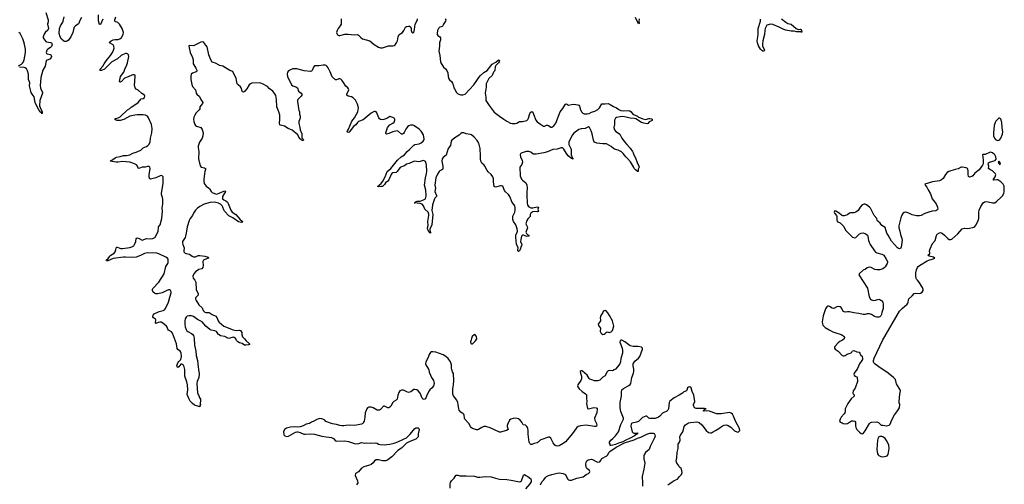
# Model space of a CAD drawing. Header units: inches. Extents: x 1552086 to 1694788, y 812325 to 917226.
# Tile 77 of 109: x 1636183 to 1655034, y 877803 to 886695. Entities that reach past the tile are written whole.
import ezdxf

# ---------------------------------------------------------------- set-up
doc = ezdxf.new("R2010")
doc.units = ezdxf.units.IN
doc.header["$MEASUREMENT"] = 0
for name, color, linetype in [('B6837', 7, 'Continuous'), ('B6838', 7, 'Continuous'), ('B6847', 7, 'Continuous'), ('B6848', 7, 'Continuous'), ('B6857', 7, 'Continuous'), ('B6858', 7, 'Continuous')]:
    doc.layers.add(name, color=color, linetype=linetype)

msp = doc.modelspace()

# ---------------------------------------------------------------- linework, layer by layer
at = {"layer": 'B6837', "color": 6, "elevation": 900}
msp.add_lwpolyline([(1639608, 880000), (1639622, 879918), (1639611, 879850), (1639578, 879770), (1639575, 879730), (1639590, 879550), (1639618, 879490), (1639620, 879470), (1639644, 879430), (1639648, 879410), (1639639, 879350), (1639642, 879330), (1639635, 879310), (1639634, 879290), (1639630, 879289), (1639530, 879321), (1639490, 879347), (1639450, 879394), (1639430, 879430), (1639390, 879525), (1639400, 879610), (1639397, 879710), (1639384, 879764), (1639344, 879870), (1639346, 879990), (1639344, 880000)], dxfattribs=at)
at = {"layer": 'B6838', "color": 6, "elevation": 900}
for points in [[(1636683, 886830), (1636727, 886690), (1636726, 886654), (1636717, 886610), (1636733, 886530), (1636730, 886510), (1636723, 886497), (1636672, 886450), (1636650, 886421), (1636634, 886370), (1636635, 886350), (1636646, 886326), (1636681, 886281), (1636694, 886274), (1636770, 886262), (1636794, 886250), (1636804, 886230), (1636790, 886183), (1636774, 886166), (1636720, 886130), (1636704, 886110), (1636693, 886070), (1636698, 886050), (1636710, 886042), (1636768, 886028), (1636780, 886020), (1636789, 886010), (1636793, 885993), (1636789, 885970), (1636760, 885940), (1636710, 885922), (1636691, 885909), (1636682, 885878), (1636674, 885806), (1636629, 885730), (1636585, 885590), (1636578, 885430), (1636581, 885390), (1636593, 885350), (1636617, 885310), (1636617, 885290), (1636566, 885150), (1636564, 885050), (1636574, 885014), (1636613, 884930), (1636616, 884910), (1636610, 884895), (1636598, 884918), (1636590, 884919), (1636550, 884971), (1636510, 885041), (1636480, 885110), (1636462, 885222), (1636420, 885270), (1636404, 885304), (1636372, 885430), (1636377, 885490), (1636353, 885553), (1636352, 885650), (1636335, 885715), (1636312, 885752), (1636291, 885771), (1636270, 885779), (1636180, 885790)], [(1637365, 886735), (1637330, 886670), (1637315, 886625), (1637305, 886610), (1637250, 886577), (1637229, 886551), (1637211, 886510), (1637201, 886450), (1637162, 886370), (1637110, 886297), (1637090, 886282), (1637070, 886275), (1637050, 886276), (1637030, 886284), (1636985, 886325), (1636958, 886370), (1636941, 886430), (1636947, 886530), (1636962, 886578), (1637007, 886650), (1637014, 886670), (1637033, 886750)], [(1637774, 886706), (1637730, 886602), (1637710, 886601), (1637694, 886674), (1637695, 886790)], [(1639344, 880000), (1639333, 880050), (1639311, 880091), (1639290, 880105), (1639270, 880101), (1639230, 880050), (1639210, 880042), (1639200, 880050), (1639194, 880070), (1639196, 880090), (1639213, 880130), (1639230, 880154), (1639268, 880192), (1639279, 880250), (1639275, 880310), (1639269, 880330), (1639254, 880354), (1639210, 880385), (1639200, 880400), (1639187, 880490), (1639110, 880698), (1639090, 880724), (1639034, 880754), (1639020, 880770), (1639006, 880810), (1638993, 880830), (1638925, 880890), (1638890, 880904), (1638867, 880907), (1638837, 880903), (1638790, 880884), (1638786, 880886), (1638789, 880950), (1638781, 880961), (1638743, 880990), (1638731, 881010), (1638731, 881030), (1638737, 881043), (1638757, 881063), (1638855, 881110), (1638930, 881130), (1638955, 881145), (1638974, 881166), (1639030, 881290), (1639055, 881385), (1639084, 881470), (1639084, 881490), (1639073, 881513), (1639050, 881524), (1639030, 881523), (1638990, 881508), (1638910, 881468), (1638828, 881448), (1638790, 881446), (1638762, 881462), (1638741, 881481), (1638723, 881510), (1638724, 881530), (1638734, 881550), (1638849, 881671), (1638952, 881830), (1638981, 881970), (1639018, 882030), (1639025, 882050), (1639028, 882090), (1639024, 882110), (1639010, 882130), (1638982, 882150), (1638850, 882217), (1638810, 882225), (1638629, 882231), (1638570, 882219), (1638497, 882183), (1638410, 882150), (1638330, 882142), (1638210, 882150), (1638170, 882149), (1637976, 882124), (1637870, 882083), (1637850, 882081), (1637843, 882083), (1637841, 882090), (1637877, 882124), (1637909, 882170), (1637930, 882190), (1637990, 882227), (1638009, 882250), (1638023, 882290), (1638029, 882331), (1638040, 882341), (1638050, 882343), (1638119, 882319), (1638150, 882317), (1638290, 882338), (1638330, 882350), (1638366, 882370), (1638383, 882390), (1638404, 882450), (1638410, 882510), (1638430, 882522), (1638470, 882510), (1638530, 882479), (1638610, 882506), (1638690, 882504), (1638731, 882509), (1638770, 882525), (1638782, 882538), (1638837, 882650), (1638838, 882710), (1638843, 882730), (1638873, 882770), (1638906, 882890), (1638919, 883030), (1638909, 883090), (1638921, 883170), (1638922, 883262), (1638920, 883290), (1638898, 883350), (1638896, 883370), (1638928, 883568), (1638933, 883670), (1638928, 883688), (1638920, 883700), (1638910, 883709), (1638890, 883713), (1638870, 883707), (1638791, 883669), (1638690, 883644), (1638672, 883652), (1638664, 883684), (1638664, 883724), (1638681, 883850), (1638675, 883875), (1638663, 883883), (1638630, 883883), (1638588, 883872), (1638530, 883873), (1638465, 883845), (1638450, 883851), (1638438, 883890), (1638417, 883917), (1638393, 883933), (1638330, 883958), (1638290, 883967), (1638150, 883979), (1638070, 883970), (1638029, 883970), (1637915, 883990), (1637950, 884005), (1638014, 884050), (1638038, 884062), (1638110, 884076), (1638170, 884097), (1638230, 884099), (1638290, 884112), (1638350, 884139), (1638410, 884157), (1638502, 884198), (1638550, 884242), (1638610, 884270), (1638639, 884290), (1638658, 884310), (1638679, 884350), (1638687, 884430), (1638714, 884530), (1638722, 884610), (1638704, 884690), (1638650, 884819), (1638629, 884849), (1638590, 884869), (1638550, 884874), (1638435, 884875), (1638389, 884870), (1638290, 884847), (1638176, 884784), (1638105, 884765), (1638050, 884763), (1638030, 884770), (1638001, 884790), (1638016, 884804), (1638070, 884815), (1638110, 884838), (1638250, 884972), (1638290, 884997), (1638318, 885023), (1638370, 885053), (1638449, 885110), (1638510, 885180), (1638550, 885190), (1638570, 885204), (1638577, 885230), (1638570, 885250), (1638522, 885282), (1638450, 885344), (1638410, 885369), (1638392, 885392), (1638383, 885437), (1638397, 885610), (1638391, 885631), (1638378, 885638), (1638350, 885639), (1638330, 885634), (1638260, 885600), (1638190, 885578), (1638130, 885513), (1638110, 885498), (1638101, 885501), (1638096, 885510), (1638113, 885610), (1638174, 885690), (1638195, 885750), (1638234, 885830), (1638247, 885870), (1638274, 885990), (1638266, 886026), (1638250, 886045), (1638230, 886050), (1638210, 886047), (1638150, 886025), (1638126, 886010), (1638053, 885947), (1637950, 885890), (1637912, 885848), (1637804, 885750), (1637750, 885726), (1637730, 885722), (1637718, 885730), (1637724, 885750), (1637776, 885804), (1637798, 885850), (1637839, 885910), (1637922, 886010), (1637961, 886070), (1637980, 886110), (1637989, 886150), (1637988, 886190), (1637970, 886215), (1637905, 886250), (1637907, 886270), (1637934, 886290), (1637970, 886308), (1638010, 886315), (1638070, 886315), (1638103, 886330), (1638130, 886357), (1638162, 886410), (1638168, 886450), (1638145, 886530), (1638092, 886612), (1638063, 886643), (1638050, 886650), (1638017, 886657), (1638007, 886667), (1638006, 886690), (1638025, 886750)], [(1636163, 885810), (1636217, 885843), (1636237, 885863), (1636253, 885887), (1636268, 885930), (1636294, 886070), (1636293, 886133), (1636269, 886250), (1636243, 886330), (1636200, 886420), (1636190, 886433), (1636168, 886448)], [(1640000, 885827), (1639930, 885866), (1639890, 885874), (1639870, 885885), (1639843, 885930), (1639805, 886025), (1639770, 886173), (1639750, 886209), (1639710, 886259), (1639689, 886269), (1639650, 886264), (1639576, 886230), (1639535, 886205), (1639510, 886197), (1639430, 886204), (1639419, 886190), (1639447, 886070), (1639493, 885973), (1639505, 885930), (1639507, 885850), (1639515, 885830), (1639558, 885770), (1639573, 885727), (1639572, 885710), (1639560, 885700), (1639490, 885675), (1639469, 885650), (1639461, 885610), (1639459, 885550), (1639476, 885456), (1639490, 885419), (1639550, 885350), (1639564, 885290), (1639573, 885273), (1639627, 885227), (1639650, 885170), (1639679, 885130), (1639687, 885110), (1639682, 885090), (1639633, 885030), (1639629, 884990), (1639622, 884970), (1639563, 884910), (1639535, 884870), (1639518, 884830), (1639512, 884788), (1639516, 884750), (1639534, 884690), (1639551, 884670), (1639570, 884657), (1639650, 884630), (1639676, 884596), (1639693, 884533), (1639692, 884470), (1639674, 884430), (1639625, 884350), (1639603, 884277), (1639600, 884250), (1639612, 884170), (1639609, 884030), (1639638, 883898), (1639655, 883875), (1639720, 883860), (1639742, 883850), (1639742, 883830), (1639728, 883792), (1639720, 883750), (1639717, 883690), (1639709, 883650), (1639710, 883605), (1639718, 883558), (1639754, 883510), (1639800, 883480), (1639820, 883460), (1639850, 883407), (1639870, 883388), (1639910, 883366), (1639950, 883358), (1639970, 883362), (1640000, 883375)], [(1640000, 883177), (1639990, 883182), (1639910, 883204), (1639830, 883198), (1639718, 883162), (1639630, 883120), (1639588, 883090), (1639551, 883050), (1639512, 882990), (1639493, 882950), (1639445, 882890), (1639427, 882853), (1639388, 882730), (1639372, 882610), (1639359, 882550), (1639350, 882529), (1639310, 882472), (1639303, 882450), (1639302, 882418), (1639306, 882390), (1639329, 882330), (1639325, 882270), (1639328, 882250), (1639350, 882230), (1639370, 882222), (1639435, 882210), (1639484, 882170), (1639510, 882160), (1639550, 882157), (1639598, 882182), (1639630, 882185), (1639730, 882170), (1639793, 882150), (1639799, 882139), (1639801, 882130), (1639730, 882106), (1639700, 882090), (1639689, 882070), (1639698, 881990), (1639689, 881950), (1639670, 881929), (1639610, 881913), (1639550, 881871), (1639515, 881830), (1639497, 881790), (1639504, 881750), (1639534, 881710), (1639553, 881670), (1639560, 881530), (1639603, 881450), (1639597, 881423), (1639550, 881370), (1639548, 881348), (1639559, 881319), (1639616, 881236), (1639679, 881179), (1639699, 881130), (1639730, 881096), (1639750, 881091), (1639810, 881089), (1639870, 881053), (1639940, 881020), (1639957, 880997), (1639982, 880930), (1639996, 880910), (1640000, 880907)], [(1640000, 880664), (1639992, 880670), (1639948, 880728), (1639922, 880742), (1639850, 880755), (1639825, 880765), (1639750, 880829), (1639677, 880910), (1639590, 880955), (1639510, 881016), (1639470, 881028), (1639430, 881029), (1639390, 881019), (1639370, 881003), (1639354, 880970), (1639346, 880930), (1639343, 880870), (1639350, 880818), (1639368, 880768), (1639383, 880743), (1639405, 880725), (1639470, 880690), (1639496, 880670), (1639510, 880650), (1639521, 880601), (1639528, 880468), (1639555, 880350), (1639562, 880270), (1639590, 880170), (1639599, 880050), (1639608, 880000)]]:
    msp.add_lwpolyline(points, dxfattribs=at)
at = {"layer": 'B6847', "color": 6, "elevation": 1000}
for points in [[(1644014, 880000), (1644025, 879950), (1644046, 879890), (1644066, 879846), (1644103, 879790), (1644113, 879767), (1644120, 879730), (1644106, 879690), (1644080, 879650), (1644038, 879610), (1644023, 879590), (1643975, 879510), (1643950, 879437), (1643938, 879430), (1643930, 879427), (1643910, 879434), (1643890, 879452), (1643848, 879548), (1643813, 879593), (1643789, 879610), (1643750, 879620), (1643730, 879619), (1643670, 879570), (1643630, 879562), (1643594, 879574), (1643530, 879608), (1643490, 879606), (1643459, 879590), (1643441, 879559), (1643422, 879510), (1643410, 879430), (1643389, 879411), (1643347, 879390), (1643330, 879370), (1643290, 879300), (1643270, 879278), (1643250, 879265), (1643230, 879267), (1643170, 879301), (1643150, 879299), (1643090, 879236), (1643070, 879224), (1643050, 879221), (1643030, 879225), (1642950, 879266), (1642910, 879278), (1642870, 879282), (1642841, 879270), (1642828, 879250), (1642798, 879170), (1642793, 879090), (1642776, 879010), (1642767, 878990), (1642750, 878970), (1642724, 878956), (1642630, 878932), (1642589, 878929), (1642506, 878934), (1642430, 878930), (1642390, 878922), (1642350, 878923), (1642310, 878930), (1642250, 878950), (1642170, 878958), (1642047, 879007), (1642026, 879030), (1641990, 879052), (1641970, 879059), (1641930, 879061), (1641870, 879043), (1641814, 879010), (1641770, 878994), (1641730, 878970), (1641665, 878955), (1641610, 878924), (1641550, 878904), (1641510, 878898), (1641450, 878904), (1641370, 878898), (1641290, 878876), (1641270, 878865), (1641255, 878850), (1641236, 878810), (1641238, 878758), (1641240, 878750), (1641261, 878730), (1641290, 878720), (1641330, 878723), (1641462, 878798), (1641490, 878806), (1641510, 878806), (1641556, 878796), (1641625, 878765), (1641650, 878760), (1641748, 878772), (1641830, 878766), (1641970, 878726), (1642050, 878710), (1642110, 878708), (1642150, 878696), (1642190, 878677), (1642230, 878634), (1642250, 878626), (1642410, 878634), (1642480, 878620), (1642610, 878581), (1642675, 878585), (1642730, 878604), (1642790, 878593), (1642830, 878594), (1642890, 878588), (1642990, 878595), (1643030, 878588), (1643053, 878573), (1643083, 878563), (1643170, 878560), (1643210, 878568), (1643271, 878571), (1643350, 878591), (1643423, 878617), (1643529, 878670), (1643588, 878692), (1643660, 878760), (1643747, 878870), (1643770, 878884), (1643810, 878887), (1643827, 878870), (1643830, 878850), (1643810, 878770), (1643813, 878730), (1643810, 878710), (1643796, 878690), (1643766, 878670), (1643650, 878624), (1643590, 878590), (1643490, 878493), (1643425, 878450), (1643310, 878331), (1643230, 878271), (1643210, 878260), (1643190, 878255), (1643130, 878250), (1643050, 878270), (1643010, 878270), (1642979, 878250), (1642948, 878212), (1642915, 878185), (1642883, 878170), (1642770, 878136), (1642730, 878111), (1642670, 878042), (1642613, 878007), (1642606, 877970), (1642653, 877870), (1642655, 877830), (1642647, 877810), (1642630, 877791)], [(1647577, 880000), (1647567, 879993), (1647530, 879977), (1647470, 879982), (1647450, 879976), (1647427, 879950), (1647390, 879881), (1647350, 879853), (1647290, 879798), (1647250, 879782), (1647230, 879781), (1647190, 879784), (1647154, 879794), (1647098, 879818), (1647088, 879828), (1647047, 879890), (1646959, 879970), (1646950, 879976), (1646930, 879977), (1646916, 879964), (1646919, 879930), (1646936, 879876), (1646938, 879822), (1646926, 879790), (1646870, 879710), (1646864, 879690), (1646867, 879670), (1646896, 879630), (1646950, 879581), (1647017, 879537), (1647033, 879513), (1647036, 879490), (1647032, 879450), (1647038, 879390), (1647034, 879350), (1647054, 879254), (1647070, 879245), (1647172, 879272), (1647222, 879270), (1647238, 879258), (1647242, 879250), (1647230, 879170), (1647186, 879070), (1647193, 879033), (1647229, 878970), (1647235, 878930), (1647227, 878913), (1647213, 878907), (1647190, 878907), (1647030, 878934), (1646920, 878920), (1646873, 878907), (1646850, 878890), (1646830, 878866), (1646765, 878775), (1646630, 878619), (1646590, 878584), (1646510, 878540), (1646470, 878535), (1646450, 878541), (1646430, 878554), (1646397, 878597), (1646350, 878687), (1646324, 878704), (1646310, 878704), (1646163, 878657), (1646147, 878650), (1646110, 878610), (1646090, 878600), (1646035, 878585), (1645990, 878565), (1645970, 878568), (1645950, 878583), (1645936, 878610), (1645921, 878761), (1645919, 878830), (1645911, 878870), (1645902, 878890), (1645890, 878912), (1645870, 878932), (1645824, 878944), (1645799, 878990), (1645767, 879030), (1645735, 879055), (1645710, 879063), (1645670, 879066), (1645630, 879061), (1645588, 879050), (1645560, 879030), (1645521, 878950), (1645516, 878930), (1645517, 878910), (1645532, 878850), (1645502, 878830), (1645390, 878798), (1645370, 878802), (1645190, 878882), (1645110, 878909), (1645070, 878907), (1645030, 878890), (1644970, 878850), (1644950, 878843), (1644930, 878844), (1644850, 878870), (1644830, 878882), (1644811, 878910), (1644784, 878970), (1644706, 879050), (1644698, 879070), (1644692, 879130), (1644675, 879150), (1644626, 879186), (1644600, 879220), (1644588, 879250), (1644579, 879330), (1644570, 879367), (1644550, 879414), (1644490, 879499), (1644477, 879530), (1644473, 879630), (1644488, 879710), (1644494, 879790), (1644486, 879926), (1644470, 879958), (1644458, 880000)], [(1648011, 878789), (1648014, 878770), (1647997, 878763), (1647951, 878729), (1647873, 878687), (1647790, 878651), (1647730, 878619), (1647695, 878605), (1647647, 878593), (1647592, 878568), (1647539, 878550), (1647505, 878545), (1647489, 878549), (1647489, 878570), (1647474, 878590), (1647473, 878610), (1647503, 878650), (1647539, 878681), (1647587, 878733), (1647645, 878810), (1647692, 878950), (1647742, 879050), (1647744, 879070), (1647695, 879195), (1647682, 879270), (1647680, 879370), (1647690, 879432), (1647707, 879490), (1647703, 879570), (1647710, 879610), (1647741, 879639), (1647846, 879694), (1647868, 879711), (1647882, 879730), (1647892, 879768), (1647905, 879850), (1647934, 879930), (1647942, 879970), (1647942, 880000)], [(1648595, 877790), (1648630, 877821), (1648676, 877850), (1648710, 877879), (1648777, 877903), (1648813, 877950), (1648856, 877990), (1648867, 878030), (1648855, 878090), (1648845, 878105), (1648814, 878134), (1648795, 878170), (1648762, 878210), (1648750, 878250), (1648764, 878310), (1648768, 878410), (1648792, 878488), (1648788, 878552), (1648792, 878570), (1648814, 878610), (1648826, 878650), (1648822, 878710), (1648837, 878743), (1648880, 878810), (1648894, 878850), (1648906, 878910), (1648930, 878941), (1648990, 878977), (1649025, 878985), (1649150, 878996), (1649189, 878989), (1649240, 878940), (1649328, 878830), (1649370, 878796), (1649410, 878786), (1649430, 878788), (1649450, 878798), (1649504, 878836), (1649570, 878873), (1649637, 878923), (1649670, 878938), (1649710, 878939), (1649750, 878926), (1649795, 878895), (1649868, 878828), (1649913, 878807), (1649936, 878804), (1649960, 878820), (1649969, 878831), (1649965, 878870), (1649885, 879010), (1649849, 879110), (1649830, 879148), (1649806, 879166), (1649770, 879175), (1649610, 879150), (1649533, 879153), (1649471, 879169), (1649390, 879202), (1649331, 879209), (1649285, 879205), (1649268, 879210), (1649300, 879240), (1649326, 879250), (1649295, 879254), (1649135, 879255), (1649104, 879270), (1649085, 879315), (1649084, 879330), (1649106, 879390), (1649087, 879510), (1649058, 879578), (1649036, 879650), (1649010, 879666), (1648990, 879664), (1648967, 879650), (1648955, 879605), (1648947, 879593), (1648898, 879570), (1648870, 879545), (1648810, 879510), (1648710, 879461), (1648630, 879397), (1648618, 879370), (1648604, 879250), (1648590, 879220), (1648570, 879205), (1648490, 879167), (1648439, 879110), (1648410, 879090), (1648370, 879066), (1648350, 879060), (1648250, 879063), (1648225, 879070), (1648190, 879109), (1648170, 879109), (1648110, 879081), (1648030, 879004), (1647990, 878990), (1647910, 878976), (1647898, 878970), (1647888, 878952), (1647886, 878914), (1647910, 878810), (1647928, 878788), (1647944, 878784), (1647996, 878784), (1648011, 878789)], [(1646157, 877790), (1646180, 877850), (1646218, 877890), (1646250, 877935), (1646270, 877952), (1646310, 877970), (1646370, 877989), (1646470, 878014), (1646510, 878020), (1646550, 878019), (1646590, 878010), (1646630, 877993), (1646673, 877910), (1646690, 877891), (1646710, 877882), (1646750, 877885), (1646850, 877920), (1646970, 877948), (1647030, 877991), (1647070, 878011), (1647089, 878030), (1647100, 878050), (1647092, 878070), (1647044, 878104), (1647030, 878130), (1647024, 878190), (1647030, 878230), (1647040, 878250), (1647066, 878270), (1647130, 878282), (1647150, 878276), (1647230, 878234), (1647251, 878229), (1647288, 878232), (1647305, 878250), (1647330, 878299), (1647424, 878350), (1647445, 878370), (1647463, 878410), (1647479, 878430), (1647605, 878515), (1647765, 878595), (1647950, 878656), (1648010, 878686), (1648073, 878707), (1648190, 878760), (1648250, 878779), (1648310, 878783), (1648333, 878773), (1648343, 878750), (1648347, 878727), (1648339, 878690), (1648255, 878530), (1648232, 878470), (1648164, 878410), (1648143, 878377), (1648133, 878347), (1648132, 878290), (1648150, 878210), (1648135, 878090), (1648100, 877950), (1648108, 877828), (1648105, 877770)], [(1648014, 878790), (1648011, 878789)], [(1644427, 877730), (1644422, 877810), (1644430, 877840), (1644450, 877871), (1644502, 877918), (1644523, 877950), (1644530, 877971), (1644542, 877978), (1644570, 877979), (1644610, 877967), (1644650, 877963), (1644710, 877967), (1644730, 877963), (1644890, 877962), (1644950, 877943), (1644990, 877937), (1645110, 877955), (1645210, 877947), (1645290, 877919), (1645370, 877899), (1645510, 877893), (1645590, 877882), (1645750, 877852), (1645770, 877855), (1645789, 877870), (1645830, 877979), (1645850, 877988), (1645872, 877972), (1645913, 877953), (1645967, 877907), (1645976, 877876), (1645973, 877850), (1645950, 877810), (1645866, 877714)]]:
    msp.add_lwpolyline(points, dxfattribs=at)
at = {"layer": 'B6848', "color": 6}
for points, elevation in [([(1648040, 886710), (1648038, 886658), (1648043, 886630), (1648040, 886620), (1648030, 886619), (1647976, 886736)], 900), ([(1644330, 886710), (1644344, 886690), (1644338, 886670), (1644295, 886610), (1644291, 886589), (1644283, 886576), (1644272, 886568), (1644230, 886553), (1644203, 886530), (1644183, 886490), (1644173, 886430), (1644178, 886410), (1644190, 886393), (1644228, 886368), (1644239, 886350), (1644237, 886310), (1644220, 886250), (1644219, 886190), (1644208, 886090), (1644227, 886010), (1644239, 885890), (1644247, 885870), (1644298, 885790), (1644336, 885756), (1644361, 885721), (1644378, 885678), (1644385, 885610), (1644402, 885562), (1644410, 885547), (1644447, 885510), (1644470, 885478), (1644490, 885431), (1644497, 885390), (1644505, 885370), (1644544, 885304), (1644564, 885284), (1644590, 885269), (1644630, 885260), (1644670, 885258), (1644710, 885273), (1644878, 885450), (1644936, 885530), (1644972, 885590), (1645007, 885630), (1645070, 885687), (1645130, 885722), (1645230, 885843), (1645299, 885881), (1645350, 885926), (1645362, 885922), (1645366, 885910), (1645361, 885890), (1645350, 885870), (1645302, 885818), (1645288, 885792), (1645281, 885730), (1645273, 885710), (1645256, 885690), (1645227, 885630), (1645166, 885570), (1645117, 885470), (1645113, 885407), (1645096, 885290), (1645106, 885210), (1645105, 885170), (1645110, 885150), (1645170, 885056), (1645270, 884925), (1645367, 884847), (1645454, 884794), (1645510, 884754), (1645577, 884717), (1645610, 884710), (1645671, 884709), (1645702, 884718), (1645750, 884746), (1645810, 884744), (1645890, 884766), (1645913, 884787), (1645925, 884810), (1645950, 884898), (1645970, 884926), (1645990, 884938), (1646006, 884926), (1646017, 884890), (1646065, 884770), (1646090, 884743), (1646154, 884694), (1646210, 884659), (1646230, 884658), (1646270, 884674), (1646290, 884677), (1646310, 884670), (1646350, 884638), (1646370, 884638), (1646410, 884663), (1646450, 884718), (1646529, 884930), (1646583, 884997), (1646630, 885079), (1646650, 885084), (1646690, 885062), (1646750, 885074), (1646790, 885076), (1646870, 885067), (1646890, 885060), (1646900, 885040), (1646919, 884970), (1646945, 884925), (1646966, 884906), (1646990, 884896), (1647048, 884892), (1647083, 884897), (1647130, 884927), (1647193, 884947), (1647250, 884979), (1647283, 885010), (1647330, 885084), (1647350, 885088), (1647385, 885085), (1647450, 885089), (1647490, 885073), (1647550, 885034), (1647610, 885009), (1647655, 884975), (1647690, 884957), (1647749, 884951), (1647830, 884958), (1647867, 884950), (1647890, 884930), (1647924, 884890), (1648010, 884852), (1648030, 884830), (1648050, 884821), (1648070, 884816), (1648115, 884795), (1648170, 884784), (1648230, 884804), (1648250, 884805), (1648278, 884798), (1648293, 884790), (1648290, 884765), (1648237, 884743), (1648210, 884711), (1648190, 884705), (1648130, 884716), (1648090, 884729), (1647977, 884797), (1647950, 884806), (1647870, 884811), (1647792, 884832), (1647730, 884841), (1647682, 884838), (1647610, 884822), (1647589, 884810), (1647571, 884770), (1647572, 884690), (1647560, 884630), (1647570, 884590), (1647596, 884556), (1647650, 884525), (1647670, 884507), (1647714, 884430), (1647760, 884360), (1647805, 884305), (1647870, 884239), (1647918, 884170), (1647929, 884150), (1647939, 884110), (1647975, 884050), (1648003, 883963), (1648039, 883890), (1648042, 883870), (1648026, 883834), (1648022, 883790), (1648010, 883788), (1648001, 883801), (1647970, 883823), (1647950, 883849), (1647937, 883877), (1647877, 883977), (1647821, 884041), (1647789, 884070), (1647737, 884137), (1647706, 884166), (1647639, 884199), (1647570, 884218), (1647550, 884231), (1647510, 884271), (1647418, 884318), (1647350, 884318), (1647290, 884329), (1647230, 884334), (1647189, 884350), (1647174, 884370), (1647167, 884390), (1647145, 884510), (1647126, 884570), (1647090, 884630), (1647070, 884644), (1647010, 884613), (1646930, 884608), (1646888, 884592), (1646790, 884524), (1646765, 884495), (1646739, 884450), (1646699, 884350), (1646696, 884310), (1646735, 884230), (1646740, 884210), (1646742, 884110), (1646761, 884061), (1646769, 884050), (1646765, 884045), (1646770, 884045), (1646773, 884027), (1646759, 884039), (1646750, 884039), (1646730, 884053), (1646686, 884090), (1646650, 884134), (1646599, 884219), (1646590, 884230), (1646570, 884240), (1646550, 884240), (1646470, 884220), (1646390, 884212), (1646290, 884168), (1646215, 884145), (1646070, 884121), (1646023, 884123), (1646009, 884129), (1645970, 884161), (1645930, 884174), (1645879, 884170), (1645781, 884139), (1645769, 884130), (1645765, 884115), (1645768, 884070), (1645775, 884050), (1645804, 884010), (1645808, 883970), (1645795, 883925), (1645761, 883870), (1645767, 883710), (1645790, 883646), (1645810, 883622), (1645873, 883570), (1645894, 883530), (1645897, 883477), (1645890, 883390), (1645891, 883330), (1645901, 883190), (1645908, 883148), (1645930, 883112), (1645970, 883096), (1646010, 883095), (1646090, 883115), (1646113, 883110), (1646103, 883070), (1646113, 883030), (1646110, 883025), (1646090, 883018), (1646030, 883024), (1646005, 883015), (1645969, 882991), (1645959, 882970), (1645956, 882930), (1645940, 882910), (1645910, 882886), (1645890, 882854), (1645872, 882790), (1645898, 882738), (1645903, 882710), (1645876, 882630), (1645885, 882605), (1645910, 882581), (1645929, 882570), (1645928, 882552), (1645890, 882549), (1645830, 882574), (1645809, 882571), (1645790, 882550), (1645776, 882490), (1645772, 882450), (1645794, 882390), (1645791, 882370), (1645778, 882350), (1645770, 882315), (1645750, 882270), (1645730, 882259), (1645723, 882270), (1645721, 882290), (1645726, 882330), (1645697, 882397), (1645679, 882530), (1645682, 882570), (1645708, 882630), (1645712, 882650), (1645709, 882690), (1645680, 882770), (1645638, 882830), (1645628, 882850), (1645625, 882870), (1645624, 882936), (1645661, 883010), (1645672, 883050), (1645672, 883090), (1645663, 883130), (1645653, 883150), (1645614, 883194), (1645570, 883312), (1645544, 883350), (1645482, 883402), (1645464, 883424), (1645430, 883510), (1645410, 883516), (1645390, 883515), (1645292, 883492), (1645270, 883505), (1645253, 883593), (1645252, 883650), (1645241, 883690), (1645210, 883735), (1645150, 883786), (1645130, 883808), (1645088, 883890), (1645074, 883910), (1645030, 883951), (1645010, 883990), (1645004, 884030), (1645006, 884090), (1644998, 884230), (1644971, 884330), (1644942, 884382), (1644886, 884446), (1644830, 884490), (1644810, 884498), (1644733, 884513), (1644686, 884530), (1644650, 884532), (1644630, 884519), (1644595, 884485), (1644534, 884450), (1644456, 884390), (1644446, 884370), (1644430, 884290), (1644387, 884233), (1644350, 884105), (1644290, 884061), (1644271, 884030), (1644266, 883990), (1644283, 883890), (1644284, 883850), (1644279, 883830), (1644230, 883805), (1644212, 883788), (1644181, 883739), (1644150, 883670), (1644129, 883530), (1644141, 883470), (1644134, 883410), (1644164, 883330), (1644160, 883310), (1644130, 883282), (1644123, 883270), (1644085, 883150), (1644076, 883044), (1644090, 882970), (1644073, 882770), (1644068, 882750), (1644037, 882690), (1644034, 882670), (1644042, 882641), (1644050, 882630), (1644050, 882610), (1644040, 882619), (1644030, 882619), (1644020, 882640), (1644010, 882646), (1644005, 882665), (1643990, 882690), (1643988, 882710), (1644004, 882756), (1643996, 882830), (1644015, 882950), (1644014, 882974), (1644002, 883010), (1643939, 883070), (1643912, 883132), (1643886, 883166), (1643850, 883180), (1643734, 883190), (1643748, 883192), (1643759, 883201), (1643761, 883210), (1643790, 883222), (1643850, 883224), (1643915, 883245), (1643950, 883270), (1643958, 883290), (1643962, 883330), (1643956, 883430), (1643935, 883530), (1643952, 883670), (1643973, 883750), (1643975, 883790), (1643970, 883910), (1643964, 883944), (1643950, 883983), (1643930, 883997), (1643910, 883998), (1643850, 883979), (1643810, 883974), (1643750, 883987), (1643710, 883978), (1643637, 883943), (1643588, 883932), (1643550, 883900), (1643490, 883880), (1643470, 883865), (1643443, 883837), (1643413, 883790), (1643400, 883780), (1643390, 883774), (1643330, 883766), (1643308, 883752), (1643293, 883730), (1643249, 883630), (1643230, 883605), (1643189, 883571), (1643170, 883540), (1643150, 883519), (1643130, 883506), (1643110, 883502), (1643050, 883499), (1643041, 883501), (1643040, 883510), (1643101, 883559), (1643137, 883603), (1643181, 883690), (1643219, 883790), (1643287, 883850), (1643414, 884006), (1643487, 884073), (1643553, 884110), (1643601, 884170), (1643647, 884210), (1643730, 884297), (1643750, 884307), (1643830, 884317), (1643870, 884339), (1643909, 884371), (1643920, 884390), (1643924, 884410), (1643911, 884490), (1643870, 884560), (1643830, 884602), (1643730, 884671), (1643710, 884677), (1643665, 884675), (1643635, 884665), (1643610, 884644), (1643578, 884602), (1643544, 884536), (1643530, 884519), (1643510, 884507), (1643490, 884507), (1643436, 884556), (1643410, 884566), (1643329, 884551), (1643250, 884517), (1643206, 884506), (1643195, 884515), (1643194, 884530), (1643209, 884590), (1643227, 884630), (1643270, 884684), (1643330, 884715), (1643350, 884733), (1643365, 884770), (1643366, 884790), (1643362, 884802), (1643353, 884813), (1643330, 884826), (1643270, 884842), (1643214, 884806), (1643156, 884784), (1643130, 884779), (1643090, 884785), (1643070, 884798), (1643056, 884816), (1643020, 884910), (1643010, 884930), (1642990, 884941), (1642970, 884938), (1642910, 884909), (1642758, 884782), (1642670, 884750), (1642650, 884730), (1642618, 884682), (1642577, 884650), (1642490, 884545), (1642470, 884537), (1642454, 884550), (1642457, 884570), (1642478, 884602), (1642544, 884756), (1642590, 884820), (1642655, 884930), (1642666, 884970), (1642667, 885010), (1642650, 885079), (1642614, 885154), (1642570, 885199), (1642538, 885218), (1642470, 885232), (1642449, 885249), (1642448, 885270), (1642483, 885350), (1642480, 885370), (1642465, 885390), (1642426, 885426), (1642371, 885511), (1642350, 885536), (1642330, 885555), (1642310, 885563), (1642290, 885561), (1642250, 885543), (1642230, 885546), (1642165, 885605), (1642130, 885696), (1642090, 885773), (1642070, 885800), (1642050, 885818), (1642030, 885827), (1641992, 885828), (1641910, 885811), (1641830, 885811), (1641810, 885790), (1641780, 885720), (1641770, 885709), (1641750, 885702), (1641630, 885715), (1641490, 885755), (1641450, 885757), (1641410, 885753), (1641370, 885738), (1641330, 885716), (1641308, 885690), (1641302, 885650), (1641310, 885611), (1641387, 885450), (1641410, 885428), (1641470, 885409), (1641502, 885390), (1641524, 885330), (1641570, 885290), (1641585, 885270), (1641584, 885250), (1641574, 885230), (1641509, 885170), (1641501, 885150), (1641500, 885130), (1641515, 885050), (1641519, 884990), (1641525, 884965), (1641542, 884930), (1641541, 884890), (1641552, 884850), (1641550, 884810), (1641526, 884750), (1641526, 884710), (1641548, 884630), (1641552, 884590), (1641582, 884510), (1641583, 884443), (1641588, 884428), (1641610, 884407), (1641618, 884390), (1641610, 884376), (1641579, 884390), (1641550, 884418), (1641530, 884445), (1641507, 884490), (1641401, 884581), (1641325, 884610), (1641250, 884659), (1641176, 884676), (1641163, 884683), (1641157, 884710), (1641163, 884790), (1641161, 884870), (1641146, 884930), (1641107, 885027), (1641102, 885170), (1641090, 885244), (1641070, 885278), (1641030, 885325), (1640960, 885380), (1640930, 885415), (1640830, 885471), (1640802, 885482), (1640770, 885485), (1640630, 885479), (1640605, 885470), (1640574, 885446), (1640534, 885370), (1640490, 885323), (1640470, 885309), (1640450, 885315), (1640442, 885330), (1640426, 885390), (1640410, 885410), (1640366, 885446), (1640349, 885470), (1640325, 885570), (1640265, 885705), (1640204, 885724), (1640070, 885805), (1640010, 885821), (1640000, 885827)], 900), ([(1642335, 886710), (1642338, 886630), (1642335, 886610), (1642321, 886579), (1642283, 886530), (1642260, 886490), (1642249, 886450), (1642253, 886430), (1642270, 886406), (1642290, 886396), (1642310, 886394), (1642410, 886417), (1642470, 886417), (1642586, 886406), (1642650, 886409), (1642670, 886398), (1642713, 886353), (1642749, 886329), (1642886, 886290), (1642970, 886222), (1643053, 886170), (1643090, 886158), (1643130, 886160), (1643247, 886193), (1643330, 886196), (1643350, 886202), (1643370, 886216), (1643397, 886250), (1643414, 886290), (1643429, 886370), (1643442, 886398), (1643451, 886410), (1643510, 886450), (1643538, 886490), (1643570, 886550), (1643590, 886566), (1643630, 886574), (1643650, 886570), (1643662, 886562), (1643675, 886535), (1643680, 886490), (1643690, 886459), (1643710, 886441), (1643730, 886451), (1643745, 886510), (1643757, 886610), (1643799, 886690), (1643802, 886710)], 900), ([(1640000, 883375), (1640090, 883415), (1640117, 883417), (1640123, 883410), (1640065, 883310), (1640063, 883290), (1640069, 883270), (1640089, 883249), (1640130, 883230), (1640163, 883203), (1640177, 883177), (1640223, 883050), (1640250, 883012), (1640320, 882970), (1640396, 882876), (1640446, 882830), (1640444, 882816), (1640430, 882816), (1640370, 882829), (1640262, 882902), (1640190, 882941), (1640105, 883030), (1640090, 883055), (1640073, 883110), (1640061, 883130), (1640025, 883165), (1640000, 883177)], 900), ([(1640000, 880907), (1640089, 880830), (1640270, 880759), (1640330, 880747), (1640390, 880752), (1640410, 880750), (1640425, 880730), (1640433, 880710), (1640433, 880670), (1640450, 880628), (1640470, 880604), (1640490, 880590), (1640519, 880550), (1640585, 880490), (1640580, 880480), (1640566, 880474), (1640510, 880465), (1640490, 880468), (1640441, 880501), (1640390, 880514), (1640357, 880530), (1640338, 880550), (1640312, 880592), (1640290, 880616), (1640270, 880619), (1640190, 880597), (1640170, 880602), (1640112, 880632), (1640030, 880643), (1640000, 880664)], 900), ([(1647942, 880000), (1647942, 880010), (1647925, 880070), (1647931, 880110), (1647963, 880157), (1648030, 880218), (1648053, 880247), (1648105, 880390), (1648106, 880410), (1648088, 880430), (1648018, 880442), (1647930, 880438), (1647870, 880456), (1647770, 880529), (1647710, 880564), (1647697, 880563), (1647690, 880562), (1647681, 880550), (1647674, 880526), (1647683, 880490), (1647717, 880410), (1647726, 880366), (1647726, 880310), (1647693, 880210), (1647685, 880150), (1647671, 880109), (1647630, 880050), (1647590, 880010), (1647577, 880000)], 1000), ([(1644458, 880000), (1644450, 880029), (1644448, 880090), (1644428, 880148), (1644384, 880210), (1644341, 880250), (1644290, 880283), (1644150, 880330), (1644090, 880340), (1644070, 880338), (1644050, 880326), (1644023, 880290), (1644002, 880230), (1643961, 880150), (1643952, 880110), (1643960, 880090), (1644012, 880010), (1644014, 880000)], 1000)]:
    msp.add_lwpolyline(points, dxfattribs=dict(at, elevation=elevation))
at = {"layer": 'B6848', "color": 6, "elevation": 1000}
for points in [[(1647390, 881132), (1647370, 881125), (1647355, 881110), (1647347, 881090), (1647307, 881033), (1647299, 880990), (1647305, 880950), (1647302, 880930), (1647256, 880870), (1647263, 880843), (1647300, 880790), (1647299, 880730), (1647310, 880701), (1647330, 880682), (1647350, 880673), (1647370, 880675), (1647390, 880688), (1647410, 880711), (1647430, 880721), (1647470, 880710), (1647490, 880712), (1647510, 880720), (1647532, 880748), (1647557, 880830), (1647554, 880854), (1647531, 880930), (1647477, 881037), (1647445, 881085), (1647410, 881121)], [(1644890, 880669), (1644848, 880630), (1644830, 880594), (1644824, 880570), (1644817, 880530), (1644821, 880501), (1644830, 880491), (1644850, 880491), (1644909, 880550), (1644932, 880590), (1644929, 880630), (1644910, 880659)]]:
    msp.add_lwpolyline(points, close=True, dxfattribs=at)
at = {"layer": 'B6857', "color": 6, "elevation": 1000}
msp.add_lwpolyline([(1652211, 880000), (1652158, 879930), (1652153, 879910), (1652158, 879890), (1652170, 879871), (1652210, 879861), (1652215, 879856), (1652223, 879770), (1652177, 879643), (1652142, 879590), (1652135, 879550), (1652137, 879537), (1652156, 879516), (1652156, 879490), (1652099, 879441), (1652036, 879350), (1651987, 879250), (1651985, 879190), (1651979, 879170), (1651968, 879150), (1651910, 879089), (1651891, 879050), (1651881, 879010), (1651894, 878994), (1651930, 878979), (1651947, 878967), (1651990, 878961), (1652030, 878970), (1652110, 879020), (1652141, 879021), (1652170, 879012), (1652182, 878990), (1652183, 878930), (1652190, 878891), (1652210, 878853), (1652260, 878800), (1652290, 878776), (1652310, 878772), (1652330, 878778), (1652370, 878826), (1652450, 878966), (1652470, 878986), (1652490, 878993), (1652590, 879002), (1652627, 878987), (1652670, 878941), (1652678, 878938), (1652710, 878937), (1652784, 878924), (1652830, 878933), (1652850, 878955), (1652883, 879037), (1652930, 879131), (1652978, 879190), (1653026, 879270), (1653032, 879328), (1653023, 879363), (1653022, 879390), (1653034, 879530), (1653045, 879590), (1653041, 879610), (1652970, 879726), (1652962, 879750), (1652953, 879810), (1652914, 879850), (1652813, 879930), (1652706, 880000)], dxfattribs=at)
msp.add_lwpolyline([(1652650, 878721), (1652630, 878709), (1652610, 878674), (1652604, 878650), (1652596, 878470), (1652608, 878388), (1652617, 878370), (1652630, 878357), (1652670, 878338), (1652710, 878332), (1652770, 878345), (1652790, 878350), (1652811, 878371), (1652831, 878490), (1652823, 878550), (1652790, 878624), (1652750, 878678), (1652710, 878709), (1652690, 878719)], close=True, dxfattribs=at)
at = {"layer": 'B6858', "color": 6}
for points, elevation in [([(1650767, 886710), (1650850, 886646), (1650890, 886623), (1650950, 886607), (1651047, 886527), (1651090, 886510), (1651132, 886512), (1651145, 886505), (1651153, 886490), (1651156, 886464), (1651150, 886451), (1651140, 886460), (1651110, 886465), (1651054, 886466), (1651010, 886477), (1650950, 886475), (1650850, 886492), (1650810, 886506), (1650726, 886550), (1650602, 886602), (1650550, 886610), (1650510, 886600), (1650490, 886590), (1650481, 886579), (1650456, 886524), (1650447, 886490), (1650441, 886410), (1650408, 886290), (1650404, 886230), (1650407, 886190), (1650437, 886130), (1650440, 886110), (1650438, 886102), (1650425, 886095), (1650410, 886096), (1650390, 886105), (1650365, 886130), (1650330, 886193), (1650308, 886250), (1650302, 886290), (1650324, 886404), (1650324, 886530), (1650365, 886670), (1650367, 886707)], 900), ([(1652706, 880000), (1652678, 880018), (1652563, 880103), (1652538, 880130), (1652531, 880150), (1652530, 880170), (1652544, 880216), (1652702, 880558), (1653026, 881114), (1653083, 881177), (1653173, 881250), (1653189, 881270), (1653195, 881290), (1653197, 881330), (1653205, 881350), (1653270, 881411), (1653306, 881454), (1653337, 881463), (1653403, 881457), (1653430, 881461), (1653460, 881480), (1653479, 881510), (1653483, 881530), (1653469, 881570), (1653399, 881679), (1653373, 881710), (1653350, 881727), (1653345, 881745), (1653338, 881798), (1653340, 881850), (1653352, 881910), (1653370, 881950), (1653385, 881970), (1653410, 881990), (1653559, 882081), (1653590, 882095), (1653654, 882110), (1653704, 882130), (1653678, 882150), (1653595, 882170), (1653572, 882190), (1653600, 882210), (1653610, 882228), (1653602, 882270), (1653612, 882310), (1653662, 882410), (1653708, 882472), (1653736, 882564), (1653750, 882593), (1653790, 882618), (1653810, 882620), (1653830, 882616), (1653850, 882605), (1653890, 882570), (1653950, 882505), (1653975, 882490), (1654010, 882486), (1654030, 882495), (1654141, 882599), (1654230, 882693), (1654270, 882703), (1654330, 882699), (1654370, 882703), (1654424, 882716), (1654450, 882727), (1654470, 882740), (1654490, 882762), (1654528, 882830), (1654543, 882890), (1654547, 883010), (1654552, 883050), (1654582, 883118), (1654629, 883191), (1654652, 883208), (1654690, 883215), (1654725, 883210), (1654808, 883188), (1654850, 883192), (1654890, 883220), (1654970, 883292), (1654997, 883323), (1655027, 883370), (1655034, 883406), (1655032, 883490), (1655028, 883510), (1655010, 883547), (1654970, 883593), (1654910, 883629), (1654889, 883631), (1654826, 883626), (1654819, 883630), (1654861, 883690), (1654869, 883730), (1654864, 883744), (1654810, 883804), (1654755, 883830), (1654734, 883850), (1654737, 883890), (1654724, 883930), (1654730, 883956), (1654750, 883970), (1654811, 883991), (1654859, 884001), (1654875, 884025), (1654870, 884070), (1654851, 884110), (1654810, 884145), (1654790, 884154), (1654763, 884157), (1654747, 884153), (1654670, 884113), (1654625, 884115), (1654614, 884110), (1654623, 884070), (1654627, 884007), (1654626, 883934), (1654619, 883910), (1654550, 883822), (1654470, 883755), (1654430, 883707), (1654410, 883692), (1654370, 883682), (1654350, 883697), (1654340, 883730), (1654340, 883800), (1654333, 883833), (1654326, 883846), (1654301, 883861), (1654230, 883874), (1654210, 883870), (1654150, 883840), (1654090, 883830), (1653970, 883790), (1653941, 883770), (1653905, 883730), (1653864, 883656), (1653830, 883630), (1653791, 883610), (1653662, 883590), (1653512, 883550), (1653516, 883530), (1653550, 883491), (1653575, 883436), (1653621, 883361), (1653653, 883270), (1653730, 883170), (1653757, 883110), (1653758, 883070), (1653745, 883050), (1653724, 883036), (1653650, 883028), (1653590, 883011), (1653510, 882984), (1653444, 882950), (1653410, 882942), (1653350, 882943), (1653270, 882961), (1653207, 882993), (1653150, 883011), (1653115, 883005), (1653092, 882988), (1653070, 882953), (1653050, 882901), (1653013, 882750), (1653015, 882710), (1653035, 882650), (1653044, 882584), (1653073, 882510), (1653078, 882478), (1653059, 882341), (1653050, 882321), (1653030, 882313), (1653010, 882318), (1652990, 882332), (1652874, 882454), (1652810, 882570), (1652783, 882610), (1652750, 882718), (1652690, 882759), (1652659, 882799), (1652610, 882838), (1652601, 882850), (1652590, 882890), (1652544, 882950), (1652470, 883086), (1652450, 883110), (1652394, 883154), (1652370, 883162), (1652350, 883162), (1652330, 883161), (1652310, 883151), (1652272, 883110), (1652235, 883045), (1652193, 883010), (1652150, 882998), (1652090, 882998), (1652070, 882990), (1652030, 882961), (1651990, 882945), (1651970, 882941), (1651944, 882944), (1651917, 882957), (1651875, 882990), (1651810, 883032), (1651790, 883036), (1651781, 883030), (1651776, 883010), (1651785, 882990), (1651819, 882950), (1651827, 882930), (1651828, 882868), (1651836, 882836), (1651846, 882826), (1651890, 882805), (1651959, 882739), (1651993, 882670), (1652130, 882531), (1652170, 882522), (1652190, 882528), (1652239, 882581), (1652261, 882599), (1652290, 882613), (1652330, 882618), (1652366, 882606), (1652392, 882592), (1652413, 882570), (1652422, 882550), (1652430, 882510), (1652431, 882470), (1652463, 882390), (1652550, 882270), (1652570, 882249), (1652590, 882235), (1652690, 882207), (1652726, 882186), (1652775, 882115), (1652795, 882070), (1652795, 882050), (1652789, 882030), (1652753, 881967), (1652734, 881946), (1652710, 881930), (1652650, 881906), (1652592, 881908), (1652557, 881917), (1652484, 881950), (1652450, 881956), (1652430, 881954), (1652410, 881946), (1652370, 881916), (1652346, 881910), (1652330, 881899), (1652258, 881830), (1652251, 881810), (1652414, 881554), (1652447, 881390), (1652470, 881349), (1652490, 881333), (1652530, 881322), (1652570, 881325), (1652630, 881344), (1652650, 881341), (1652690, 881313), (1652705, 881290), (1652716, 881250), (1652712, 881170), (1652686, 881090), (1652681, 881050), (1652670, 881025), (1652650, 881010), (1652630, 881004), (1652590, 881004), (1652550, 881018), (1652490, 881056), (1652450, 881067), (1652410, 881067), (1652370, 881054), (1652330, 881052), (1652249, 881070), (1652150, 881085), (1652070, 881107), (1652033, 881107), (1651990, 881099), (1651970, 881102), (1651950, 881113), (1651922, 881170), (1651908, 881188), (1651890, 881198), (1651850, 881204), (1651830, 881199), (1651769, 881169), (1651737, 881177), (1651690, 881209), (1651665, 881215), (1651650, 881213), (1651638, 881202), (1651610, 881159), (1651568, 881030), (1651549, 880911), (1651552, 880872), (1651562, 880850), (1651577, 880830), (1651605, 880805), (1651679, 880759), (1651750, 880724), (1651810, 880700), (1651910, 880670), (1651943, 880650), (1651961, 880630), (1651971, 880610), (1651967, 880590), (1651935, 880565), (1651883, 880537), (1651850, 880514), (1651790, 880442), (1651782, 880422), (1651781, 880410), (1651796, 880390), (1651850, 880354), (1651928, 880270), (1651950, 880262), (1651970, 880262), (1651990, 880269), (1652026, 880294), (1652100, 880320), (1652113, 880330), (1652130, 880355), (1652150, 880366), (1652210, 880341), (1652252, 880330), (1652270, 880312), (1652285, 880270), (1652310, 880256), (1652313, 880250), (1652321, 880210), (1652319, 880190), (1652309, 880170), (1652262, 880110), (1652223, 880017), (1652211, 880000)], 1000)]:
    msp.add_lwpolyline(points, dxfattribs=dict(at, elevation=elevation))
at = {"layer": 'B6858', "color": 6, "elevation": 1000}
for points in [[(1654930, 884809), (1654910, 884794), (1654870, 884752), (1654857, 884730), (1654840, 884670), (1654824, 884530), (1654826, 884470), (1654843, 884430), (1654865, 884405), (1654888, 884388), (1654910, 884383), (1654930, 884388), (1654950, 884403), (1654970, 884430), (1654997, 884503), (1655005, 884550), (1654993, 884630), (1654988, 884730), (1654970, 884789), (1654949, 884809)], [(1654930, 883986), (1654914, 883970), (1654922, 883962), (1654925, 883950), (1654950, 883926), (1654958, 883930), (1654950, 883966)]]:
    msp.add_lwpolyline(points, close=True, dxfattribs=at)

doc.saveas('drawing.dxf')
